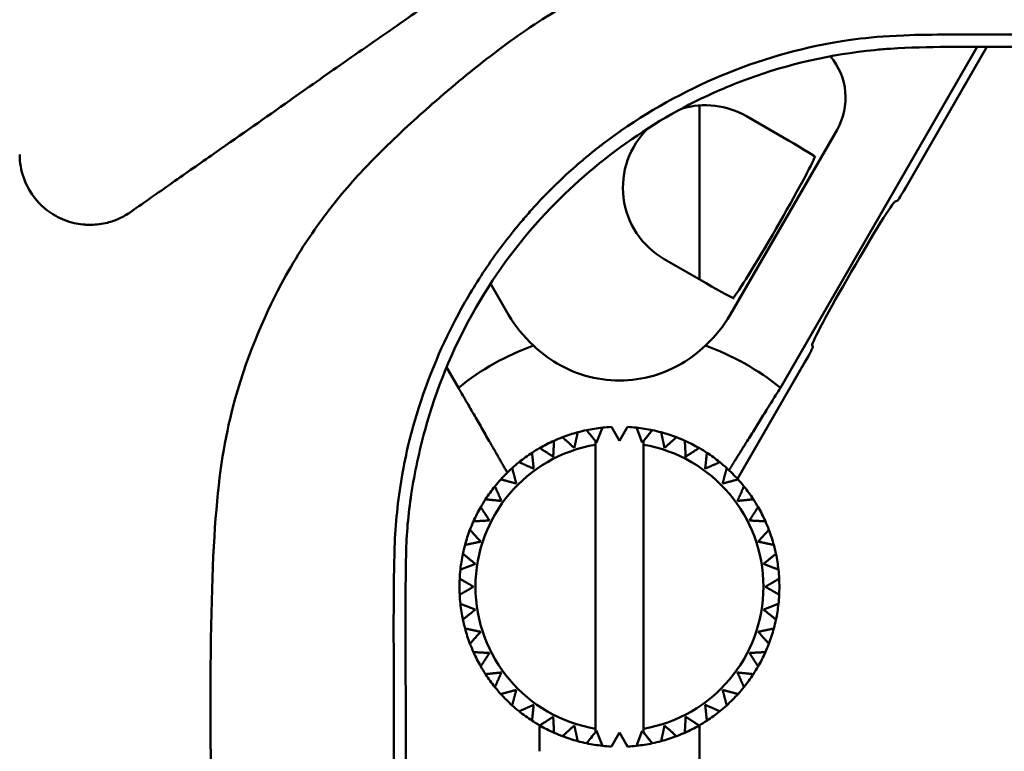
# Model space of a CAD drawing. Header units: millimetres. Extents: x 0 to 4686, y -120 to 1682.
# Tile 62 of 256: x 262 to 292, y 1202 to 1225. Entities that reach past the tile are written whole.
import ezdxf

# ---------------------------------------------------------------- set-up
doc = ezdxf.new("R2010")
doc.units = ezdxf.units.MM
doc.header["$LTSCALE"] = 2
doc.layers.add('Sichtbar (ISO)', color=7, linetype='Continuous', lineweight=50)

msp = doc.modelspace()

# ---------------------------------------------------------------- linework, layer by layer
at = {"layer": 'Sichtbar (ISO)'}
for p, q in [((291.6058, 1224.0193), (285.4546, 1213.3652)), ((289.3728, 1219.6279), (291.908, 1224.0189)), ((282.9212, 1216.7515), (282.9212, 1222.1899)), ((285.7058, 1221.0947), (284.3962, 1221.8508)), ((283.8853, 1215.6471), (287.2231, 1221.4282)), ((289.1084, 1219.2035), (289.0359, 1219.1841)), ((281.8193, 1217.3877), (283.129, 1216.6316)), ((276.3945, 1216.6216), (276.9571, 1215.6471)), ((286.4681, 1214.6304), (286.4487, 1214.7029)), ((284.1136, 1210.5186), (286.2328, 1214.1892)), ((275.3878, 1213.3652), (275.0169, 1214.0077)), ((279.1159, 1211.9737), (279.1159, 1211.9737)), ((279.7078, 1211.6517), (279.887, 1212.1185)), ((279.887, 1212.1185), (279.887, 1212.1185)), ((280.1713, 1212.1408), (280.4213, 1211.7078)), ((280.4213, 1211.7078), (280.6713, 1212.1408)), ((280.6713, 1212.1408), (280.6712, 1212.1409)), ((280.9556, 1212.1185), (281.1347, 1211.6517)), ((281.4494, 1212.0403), (281.4494, 1212.0403)), ((278.3769, 1211.7101), (278.3769, 1211.7101)), ((279.6713, 1211.6968), (279.7078, 1211.6517)), ((281.1347, 1211.6517), (281.1713, 1211.6968)), ((281.1713, 1211.6968), (281.1713, 1202.5974)), ((281.1713, 1211.6968), (281.1713, 1211.6968)), ((282.2022, 1211.8192), (282.2022, 1211.8192)), ((277.6883, 1211.3341), (277.6882, 1211.3341)), ((279.6713, 1202.71), (279.6713, 1211.5842)), ((281.1713, 1202.71), (281.1713, 1211.5842)), ((282.9112, 1211.4831), (282.9111, 1211.4831)), ((283.5588, 1211.0402), (283.5587, 1211.0402)), ((277.067, 1210.855), (277.0669, 1210.855)), ((284.1292, 1210.5014), (284.1291, 1210.5014)), ((276.5282, 1210.2846), (276.5282, 1210.2846)), ((284.6083, 1209.8801), (284.6082, 1209.8801)), ((276.0853, 1209.637), (276.0853, 1209.637)), ((275.7492, 1208.928), (275.7492, 1208.928)), ((276.0837, 1208.5564), (276.0838, 1208.5564)), ((275.5947, 1208.4525), (275.5947, 1208.4525)), ((275.5281, 1208.1752), (275.5281, 1208.1752)), ((275.4499, 1207.6814), (275.4499, 1207.6814)), ((275.9167, 1207.8606), (275.9167, 1207.8606)), ((275.4276, 1207.3971), (275.4275, 1207.3971)), ((275.8605, 1207.1471), (275.8606, 1207.1471)), ((275.4275, 1206.8971), (275.4276, 1206.8971)), ((275.4499, 1206.6128), (275.4499, 1206.6128)), ((275.9167, 1206.4336), (275.9167, 1206.4336)), ((275.5281, 1206.119), (275.5281, 1206.119)), ((275.5947, 1205.8417), (275.5947, 1205.8417)), ((276.0837, 1205.7378), (276.0838, 1205.7378)), ((275.7492, 1205.3662), (275.7492, 1205.3662)), ((276.0853, 1204.6572), (276.0853, 1204.6572)), ((276.5282, 1204.0096), (276.5282, 1204.0096)), ((284.1291, 1203.7928), (284.1292, 1203.7928)), ((277.0669, 1203.4392), (277.067, 1203.4392)), ((283.5587, 1203.254), (283.5588, 1203.254)), ((277.6882, 1202.9601), (277.6883, 1202.9601)), ((277.9212, 1202.817), (277.9212, 1202.0033)), ((282.9111, 1202.8111), (282.9112, 1202.8111)), ((282.9212, 1202.0033), (282.9212, 1202.8169)), ((278.3769, 1202.5841), (278.3769, 1202.5841)), ((279.7078, 1202.6425), (279.6713, 1202.5974)), ((279.887, 1202.1757), (279.7078, 1202.6425)), ((280.4213, 1202.5864), (280.1713, 1202.1534)), ((280.6713, 1202.1534), (280.4213, 1202.5864)), ((281.1347, 1202.6425), (280.9556, 1202.1757)), ((281.1713, 1202.5974), (281.1347, 1202.6425)), ((281.1713, 1202.5974), (281.1713, 1202.5974)), ((282.2022, 1202.475), (282.2022, 1202.475)), ((279.1159, 1202.3205), (279.1159, 1202.3205)), ((279.887, 1202.1757), (279.887, 1202.1757)), ((280.6712, 1202.1534), (280.6713, 1202.1534)), ((281.4494, 1202.2539), (281.4494, 1202.2539))]:
    msp.add_line(p, q, dxfattribs=at)
for centre, radius, start, end in [((280.4212, 1217.6471), 4, 210, 227.82277), ((280.4212, 1217.6471), 4, 312.17723, 330), ((280.4212, 1207.1471), 8, 109.61591, 128.9893), ((280.4212, 1207.1471), 8, 51.0107, 70.38409), ((280.4212, 1207.1471), 5, 105.13402, 110.86598), ((280.4213, 1207.1471), 5, 101.86598, 105.13401), ((280.4212, 1207.1471), 5, 96.13402, 101.86598), ((280.4213, 1207.1471), 5, 92.86598, 96.13402), ((280.4213, 1207.1471), 5, 83.86598, 87.13402), ((280.4212, 1207.1471), 5, 78.13402, 83.86598), ((280.4213, 1207.1471), 5, 74.86598, 78.13401), ((280.4212, 1207.1471), 5, 69.13402, 74.86598), ((280.4212, 1207.1471), 5, 114.13402, 119.86599), ((280.4213, 1207.1471), 5, 110.86598, 114.13401), ((280.4213, 1207.1471), 5, 65.86598, 69.13401), ((280.4212, 1207.1471), 5, 60.13402, 65.86519), ((280.4213, 1207.1471), 4.5, 99.59407, 260.40593), ((280.4212, 1207.1471), 5, 123.13402, 128.86599), ((280.4213, 1207.1471), 5, 119.86598, 123.13401), ((280.4213, 1207.1471), 4.5, 279.59407, 80.40593), ((280.4213, 1207.1471), 5, 56.86598, 60.13401), ((280.4212, 1207.1471), 5, 51.13402, 56.86519), ((280.4213, 1207.1471), 5, 128.86598, 132.13401), ((280.4213, 1207.1471), 5, 47.86598, 51.13401), ((280.4212, 1207.1471), 5, 132.13402, 137.86599), ((280.4212, 1207.1471), 5, 42.13402, 47.8652), ((280.4213, 1207.1471), 5, 137.86598, 141.13401), ((280.4213, 1207.1471), 5, 38.86598, 42.13401), ((280.4212, 1207.1471), 5, 141.13402, 146.86599), ((280.4212, 1207.1471), 5, 33.13402, 38.86523), ((280.4213, 1207.1471), 5, 146.86598, 150.13401), ((280.4213, 1207.1471), 5, 29.86598, 33.13401), ((280.4212, 1207.1471), 5, 150.13402, 155.86599), ((280.4212, 1207.1471), 5, 24.13402, 29.86529), ((280.4213, 1207.1471), 5, 155.86598, 159.13401), ((280.4213, 1207.1471), 5, 20.86598, 24.13401), ((280.4212, 1207.1471), 5, 159.13402, 164.86599), ((280.4212, 1207.1471), 5, 15.13413, 20.86536), ((280.4213, 1207.1471), 5, 164.86598, 168.13401), ((280.4213, 1207.1471), 5, 11.86598, 15.13401), ((280.4212, 1207.1471), 5, 168.13402, 173.86599), ((280.4212, 1207.1471), 5, 6.13426, 11.86544), ((280.4213, 1207.1471), 5, 173.86598, 177.13401), ((280.4213, 1207.1471), 5, 2.86598, 6.13401), ((280.4212, 1207.1471), 5, 177.13403, 182.86599), ((280.4212, 1207.1471), 5, 357.13437, 2.86554), ((280.4213, 1207.1471), 5, 182.86598, 186.13401), ((280.4213, 1207.1471), 5, 353.86598, 357.13401), ((280.4212, 1207.1471), 5, 186.13403, 191.86599), ((280.4212, 1207.1471), 5, 348.13448, 353.86565), ((280.4213, 1207.1471), 5, 191.86598, 195.13401), ((280.4213, 1207.1471), 5, 344.86598, 348.13401), ((280.4212, 1207.1471), 5, 195.13403, 200.86599), ((280.4212, 1207.1471), 5, 339.13458, 344.86577), ((280.4213, 1207.1471), 5, 200.86598, 204.13401), ((280.4213, 1207.1471), 5, 335.86598, 339.13401), ((280.4212, 1207.1471), 5, 204.13403, 209.86599), ((280.4212, 1207.1471), 5, 330.13466, 335.86589), ((280.4213, 1207.1471), 5, 209.86598, 213.13401), ((280.4213, 1207.1471), 5, 326.86598, 330.13401), ((280.4212, 1207.1471), 5, 213.13403, 218.86599), ((280.4212, 1207.1471), 5, 321.13472, 326.86599), ((280.4213, 1207.1471), 5, 218.86598, 222.13401), ((280.4213, 1207.1471), 5, 317.86598, 321.13401), ((280.4212, 1207.1471), 5, 222.13403, 227.86599), ((280.4212, 1207.1471), 5, 312.13477, 317.86599), ((280.4213, 1207.1471), 5, 227.86598, 231.13401), ((280.4213, 1207.1471), 5, 308.86598, 312.13401), ((280.4212, 1207.1471), 5, 231.13403, 236.86599), ((280.4212, 1207.1471), 5, 303.1348, 308.86599), ((280.4213, 1207.1471), 5, 236.86598, 240.13401), ((280.4212, 1207.1471), 5, 240.13403, 245.86599), ((280.4212, 1207.1471), 5, 294.13482, 299.86599), ((280.4213, 1207.1471), 5, 299.86598, 303.13401), ((280.4213, 1207.1471), 5, 245.86598, 249.13401), ((280.4212, 1207.1471), 5, 249.13403, 254.86599), ((280.4212, 1207.1471), 5, 285.13481, 290.86599), ((280.4213, 1207.1471), 5, 290.86598, 294.13401), ((280.4213, 1207.1471), 5, 254.86598, 258.13401), ((280.4212, 1207.1471), 5, 258.13403, 263.86599), ((280.4213, 1207.1471), 5, 263.86598, 267.13402), ((280.4213, 1207.1471), 5, 272.86598, 276.13402), ((280.4212, 1207.1471), 5, 276.13402, 281.86599), ((280.4213, 1207.1471), 5, 281.86598, 285.13401)]:
    msp.add_arc(centre, radius, start, end, dxfattribs=at)
for centre, major_axis, ratio, start_param, end_param in [((285.4879, 1222.4253), (1.7363, 1.0024), 0.99757, 5.2370077, 6.4655094), ((283.1076, 1219.6194), (-2.233, 1.2892), 0.9993908, 4.7122876, 5.5277223), ((283.1076, 1219.6194), (-2.233, 1.2892), 0.9993908, 6.0059774, 7.8540606), ((285.6883, 1221.0645), (-0.866, 0.5), 0.0349213, 3.1764984, 4.7123919), ((285.2419, 1218.3871), (-1.2944, -2.242), 0.0349199, 0.1717714, 2.9698187), ((289.3577, 1219.6366), (0.25, 0.433), 0.0349216, 3.1764977, 4.7123895), ((287.745, 1216.9419), (1.2944, 2.242), 0.0349216, 0.0347096, 3.1068307), ((283.1464, 1216.6618), (0.866, -0.5), 0.0349203, 4.7123898, 6.2482796), ((286.2177, 1214.198), (0.25, 0.433), 0.0349216, 4.7123895, 6.2482799), ((282.436, 1213.2561), (-2.3496, -2.9004), 0.0003733, 5.145238, 5.2802775), ((278.4066, 1201.0381), (-2.3497, -2.9004), 0.0003753, 2.003647, 2.1386864)]:
    msp.add_ellipse(centre, major_axis=major_axis, ratio=ratio, start_param=start_param, end_param=end_param, dxfattribs=at)
for points, knots in [([(285.0062, 1227.8507), (283.5866, 1227.5216), (282.1947, 1227.0411), (280.0708, 1226.073), (279.2916, 1225.6617), (277.8367, 1224.7826), (277.1675, 1224.3273), (276.5115, 1223.8273)], [0.00000299, 0.00000299, 0.00000299, 0.00000299, 0.43717929, 0.43717929, 0.70136613, 0.70136613, 0.94744634, 0.94744634, 0.94744634, 0.94744634]), ([(265.1331, 1218.8554), (265.594, 1219.178), (266.0622, 1219.5062), (266.957, 1220.1327), (267.3942, 1220.4386), (268.574, 1221.2642), (269.3605, 1221.8133), (270.6569, 1222.7252), (271.232, 1223.132), (272.4203, 1223.9617), (273.0445, 1224.3866), (273.9804, 1225.0438), (274.2394, 1225.2282), (274.7483, 1225.5881), (275.0018, 1225.7655), (275.2583, 1225.9451)], [0.000001, 0.000001, 0.000001, 0.000001, 0.1795615, 0.1795615, 0.3464076, 0.3464076, 0.6326894, 0.6326894, 0.8394521, 0.8394521, 1.0703355, 1.0703355, 1.1629891, 1.1629891, 1.2511013, 1.2511013, 1.2511013, 1.2511013]), ([(292.1501, 1224.406), (292.1458, 1224.4059), (292.1118, 1224.4057), (292.0912, 1224.4056), (292.0764, 1224.4055), (292.032, 1224.4052), (292.0024, 1224.4051), (291.9136, 1224.4047), (291.8544, 1224.4045), (291.6768, 1224.4041), (291.5583, 1224.4041), (291.2025, 1224.4044), (290.9655, 1224.4049), (290.2365, 1224.4036), (289.7807, 1224.3987), (288.0736, 1224.3297), (287.359, 1224.2042), (286.8044, 1224.0968)], [-0.29554258, -0.29554258, -0.29554258, -0.29554258, -0.29478388, -0.29478388, -0.29283955, -0.29283955, -0.28895021, -0.28895021, -0.2811692, -0.2811692, -0.26560004, -0.26560004, -0.23441586, -0.23441586, -0.16961503, -0.16961503, -0.00031505, -0.00031505, -0.00031505, -0.00031505]), ([(315.9903, 1224.4129), (314.8758, 1224.4127), (313.7735, 1224.4119), (312.6456, 1224.411), (311.5177, 1224.4101), (310.3643, 1224.4089), (309.297, 1224.408), (308.2298, 1224.407), (307.2487, 1224.4061), (306.2298, 1224.4056), (305.211, 1224.405), (304.1542, 1224.405), (303.1616, 1224.4053), (302.1689, 1224.4057), (301.2402, 1224.4065), (300.2757, 1224.408), (300.2169, 1224.4081), (300.158, 1224.4082), (300.099, 1224.4083), (299.1895, 1224.4098), (298.2546, 1224.4121), (297.3905, 1224.4135), (296.4703, 1224.4151), (295.6304, 1224.4159), (294.7702, 1224.4151), (293.91, 1224.4142), (293.0296, 1224.4116), (292.1501, 1224.406)], [0.00000005, 0.00000005, 0.00000005, 0.00000005, 0.125, 0.125, 0.125, 0.25, 0.25, 0.25, 0.375, 0.375, 0.375, 0.5, 0.5, 0.5, 0.625, 0.625, 0.625, 0.63261803, 0.63261803, 0.63261803, 0.75, 0.75, 0.75, 0.875, 0.875, 0.875, 0.99999988, 0.99999988, 0.99999988, 0.99999988]), ([(292.4536, 1224.0203), (292.4525, 1224.0203), (292.4514, 1224.0203), (292.4491, 1224.0203), (292.448, 1224.0203), (292.4445, 1224.0202), (292.4422, 1224.0202), (292.4352, 1224.0202), (292.4306, 1224.0201), (292.4167, 1224.0201), (292.4075, 1224.02), (292.3797, 1224.0199), (292.3612, 1224.0198), (292.3056, 1224.0195), (292.2686, 1224.0194), (292.1575, 1224.0191), (292.0834, 1224.019), (291.8611, 1224.0189), (291.7161, 1224.0191), (291.256, 1224.02), (290.9718, 1224.0206), (290.0834, 1224.0156), (289.4907, 1224.0031), (288.7317, 1223.9512), (288.5636, 1223.9374), (287.0414, 1223.7879), (285.7125, 1223.4872), (284.1425, 1222.9123), (283.8455, 1222.7931), (282.5256, 1222.2168), (281.5486, 1221.6619), (279.7253, 1220.3695), (278.8806, 1219.6336), (278.1184, 1218.8225)], [0.0000093, 0.0000093, 0.0000093, 0.0000093, 0.0003473, 0.0003473, 0.0006944, 0.0006944, 0.0013886, 0.0013886, 0.002777, 0.002777, 0.005554, 0.005554, 0.0111083, 0.0111083, 0.022218, 0.022218, 0.0444411, 0.0444411, 0.0888933, 0.0888933, 0.1795715, 0.1795715, 0.3606997, 0.3606997, 0.4122594, 0.4122594, 0.8240752, 0.8240752, 0.921665, 0.921665, 1.2629947, 1.2629947, 1.6037766, 1.6037766, 1.6037766, 1.6037766]), ([(286.8044, 1224.0968), (285.5575, 1223.8516), (284.3297, 1223.4527), (282.0126, 1222.4085), (280.9071, 1221.7525), (279.8937, 1220.9793)], [-0.76220443, -0.76220443, -0.76220443, -0.76220443, -0.38335009, -0.38335009, -0.00005914, -0.00005914, -0.00005914, -0.00005914]), ([(294.4499, 1224.027), (294.1164, 1224.0265), (293.7829, 1224.0257), (293.1175, 1224.0235), (292.7856, 1224.0221), (292.4536, 1224.0203)], [0.00013283, 0.00013283, 0.00013283, 0.00013283, 0.10018355, 0.10018355, 0.19976277, 0.19976277, 0.19976277, 0.19976277]), ([(276.5115, 1223.8273), (275.8362, 1223.3191), (275.1973, 1222.7838), (274.3105, 1222.0071), (274.0578, 1221.7816), (273.5114, 1221.2765), (273.2378, 1221.0135), (272.9638, 1220.7401)], [0.00043129, 0.00043129, 0.00043129, 0.00043129, 0.25466096, 0.25466096, 0.35999276, 0.35999276, 0.47771514, 0.47771514, 0.47771514, 0.47771514]), ([(279.8937, 1220.9793), (279.8462, 1220.9429), (279.7979, 1220.9056), (279.7008, 1220.8298), (279.6528, 1220.7919), (279.5095, 1220.6773), (279.4148, 1220.5998), (279.1335, 1220.3643), (278.9496, 1220.203), (278.4234, 1219.7197), (278.0922, 1219.387), (277.7767, 1219.0409)], [-0.2893232, -0.2893232, -0.2893232, -0.2893232, -0.27066864, -0.27066864, -0.25226593, -0.25226593, -0.21545626, -0.21545626, -0.14180369, -0.14180369, -0.00007015, -0.00007015, -0.00007015, -0.00007015]), ([(261.6713, 1220.6575), (261.6713, 1220.4073), (261.714, 1220.1602), (261.851, 1219.771), (261.9473, 1219.5508), (262.3106, 1219.0782), (262.5422, 1218.8808), (262.9794, 1218.6355), (263.172, 1218.5613), (263.46, 1218.4941), (263.5505, 1218.4789), (263.6848, 1218.4648), (263.7281, 1218.4616), (263.793, 1218.4587), (263.8146, 1218.458), (263.858, 1218.4573), (263.8797, 1218.4573), (264.0738, 1218.46), (264.2459, 1218.4827), (264.5392, 1218.5574), (264.6617, 1218.6004), (264.9029, 1218.7098), (265.0211, 1218.7769), (265.1331, 1218.8554)], [-0.58942716, -0.58942716, -0.58942716, -0.58942716, -0.45411844, -0.45411844, -0.36329977, -0.36329977, -0.26867445, -0.26867445, -0.20166287, -0.20166287, -0.17146793, -0.17146793, -0.15714904, -0.15714904, -0.15002295, -0.15002295, -0.14286021, -0.14286021, -0.08599731, -0.08599731, -0.04366859, -0.04366859, -0.000001, -0.000001, -0.000001, -0.000001]), ([(272.9638, 1220.7401), (272.7396, 1220.5212), (272.5358, 1220.3107), (272.1019, 1219.8414), (271.8782, 1219.586), (271.2177, 1218.7839), (270.8242, 1218.2364), (270.2426, 1217.3133), (270.0403, 1216.964), (269.2974, 1215.5676), (268.7183, 1214.2232), (268.3369, 1212.7583)], [0.0003185, 0.0003185, 0.0003185, 0.0003185, 0.0955394, 0.0955394, 0.20332108, 0.20332108, 0.42626841, 0.42626841, 0.55884104, 0.55884104, 0.93909724, 0.93909724, 0.93909724, 0.93909724]), ([(277.1719, 1218.3383), (277.2709, 1218.4595), (277.3715, 1218.5794), (277.5735, 1218.8134), (277.6746, 1218.9275), (277.7767, 1219.0409)], [0.000036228, 0.000036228, 0.000036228, 0.000036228, 0.047503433, 0.047503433, 0.093678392, 0.093678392, 0.093678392, 0.093678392]), ([(278.1184, 1218.8225), (277.2258, 1217.8717), (276.4567, 1216.8111), (275.189, 1214.5327), (274.6917, 1213.3153), (274.343, 1212.0525), (274.3426, 1212.051), (274.343, 1212.0491)], [0.00000306, 0.00000306, 0.00000306, 0.00000306, 0.39349616, 0.39349616, 0.78806738, 0.78806738, 0.78854659, 0.78854659, 0.78854659, 0.78854659]), ([(277.1719, 1218.3383), (276.9891, 1218.1145), (276.8133, 1217.8877), (276.4746, 1217.4273), (276.311, 1217.1927), (275.8377, 1216.4756), (275.5484, 1215.9838), (274.835, 1214.6175), (274.3747, 1213.5585), (274.0054, 1212.2724)], [-0.87524352, -0.87524352, -0.87524352, -0.87524352, -0.75840303, -0.75840303, -0.64093944, -0.64093944, -0.40487983, -0.40487983, 0, 0, 0, 0]), ([(277.7355, 1214.6828), (277.9557, 1214.4711), (278.2031, 1214.2818), (278.7214, 1213.9776), (279.0251, 1213.8391), (279.6951, 1213.6462), (280.0631, 1213.5928), (280.7794, 1213.5928), (281.1474, 1213.6462), (281.8174, 1213.8391), (282.1211, 1213.9776), (282.6394, 1214.2818), (282.8868, 1214.4711), (283.107, 1214.6828)], [-0.87510806, -0.87510806, -0.87510806, -0.87510806, -0.76040998, -0.76040998, -0.65296927, -0.65296927, -0.54552857, -0.54552857, -0.43808787, -0.43808787, -0.33064717, -0.33064717, -0.21594909, -0.21594909, -0.21594909, -0.21594909]), ([(268.3369, 1212.7583), (267.8391, 1210.8454), (267.6303, 1208.5842), (267.6393, 1200.7862), (267.6843, 1200.0569), (267.6915, 1192.1226), (267.6927, 1188.0154), (267.694, 1179.1635), (267.6814, 1172.1528), (267.6783, 1164.9474)], [0, 0, 0, 0, 0.5960169, 0.5960169, 0.8647819, 0.8647819, 0.9290045, 0.9290045, 1.2342208, 1.2342208, 1.2342208, 1.2342208]), ([(274.0054, 1212.2724), (273.9733, 1212.1712), (273.9458, 1212.0694), (273.8925, 1211.8645), (273.8666, 1211.7615), (273.8419, 1211.6585)], [0.000392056, 0.000392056, 0.000392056, 0.000392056, 0.032314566, 0.032314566, 0.064401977, 0.064401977, 0.064401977, 0.064401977]), ([(274.3439, 1212.0465), (274.1639, 1211.3875), (274.0172, 1210.717), (273.8192, 1209.4189), (273.7609, 1208.7908), (273.7501, 1208.1612)], [0.00051991, 0.00051991, 0.00051991, 0.00051991, 0.20643533, 0.20643533, 0.3954194, 0.3954194, 0.3954194, 0.3954194]), ([(273.8419, 1211.6585), (273.7563, 1211.3035), (273.6806, 1210.9394), (273.6176, 1210.5741), (273.5546, 1210.2088), (273.5042, 1209.8423), (273.4672, 1209.4772), (273.4302, 1209.1122), (273.406, 1208.7484), (273.3922, 1208.3693)], [0, 0, 0, 0, 0.3333333, 0.3333333, 0.3333333, 0.6666667, 0.6666667, 0.6666667, 1, 1, 1, 1]), ([(273.3922, 1208.3693), (273.3692, 1207.6318), (273.3598, 1206.8322), (273.3637, 1205.126), (273.365, 1204.793), (273.3708, 1203.0703), (273.371, 1201.7959), (273.3674, 1198.102), (273.3605, 1195.6323), (273.3482, 1184.0856), (273.3618, 1174.814), (273.3627, 1164.9474)], [0.0000021, 0.0000021, 0.0000021, 0.0000021, 0.2214387, 0.2214387, 0.2750777, 0.2750777, 0.4992858, 0.4992858, 0.9131035, 0.9131035, 2.0712397, 2.0712397, 2.0712397, 2.0712397]), ([(273.7501, 1208.1569), (273.7222, 1206.8447), (273.7321, 1205.5268), (273.7376, 1204.2013), (273.7435, 1202.777), (273.744, 1201.344), (273.7422, 1199.8988), (273.7408, 1198.7022), (273.7379, 1197.4974), (273.7357, 1196.2907), (273.7327, 1194.6838), (273.7307, 1193.0734), (273.7294, 1191.4743), (273.7271, 1188.6744), (273.7267, 1185.9089), (273.7275, 1183.1254), (273.7282, 1180.3419), (273.7301, 1177.5404), (273.732, 1174.5316), (273.734, 1171.5229), (273.736, 1168.307), (273.7361, 1164.9471)], [0, 0, 0, 0, 0.09640316, 0.09640316, 0.09640316, 0.2, 0.2, 0.2, 0.28577747, 0.28577747, 0.28577747, 0.4, 0.4, 0.4, 0.6, 0.6, 0.6, 0.8, 0.8, 0.8, 0.99999994, 0.99999994, 0.99999994, 0.99999994]), ([(282.9212, 1202.0033), (282.9229, 1200.7264), (282.924, 1199.4495), (282.9434, 1198.1728), (282.9554, 1197.3814), (282.9744, 1196.5901), (283.0088, 1195.7994), (283.0403, 1195.0771), (283.0846, 1194.3552), (283.1509, 1193.6353), (283.2126, 1192.9665), (283.2932, 1192.2993), (283.4035, 1191.6366), (283.506, 1191.0201), (283.6343, 1190.4074), (283.7974, 1189.8042), (283.8876, 1189.4707), (283.9885, 1189.1401), (284.1004, 1188.8131), (284.2907, 1188.2567), (284.5128, 1187.7107), (284.7609, 1187.1775), (285.2885, 1186.0438), (285.9341, 1184.9674), (286.6265, 1183.9251), (287.0172, 1183.3369), (287.4229, 1182.7596), (287.8359, 1182.1868), (288.0999, 1181.8207), (288.3669, 1181.4565), (288.6353, 1181.0936), (288.9932, 1180.6099), (289.3536, 1180.1284), (289.7146, 1179.6473), (290.8276, 1178.1635), (291.9457, 1176.6829), (293.0657, 1175.2038), (295.2277, 1172.3487), (297.3965, 1169.4992), (299.5402, 1166.6306), (300.0538, 1165.9433), (300.566, 1165.2549), (301.0682, 1164.5592), (301.5059, 1163.9528), (301.9361, 1163.3409), (302.3527, 1162.7201), (302.7434, 1162.1381), (303.1221, 1161.5482), (303.4803, 1160.9454), (304.1338, 1159.8456), (304.7187, 1158.7026), (305.1638, 1157.5045), (305.3986, 1156.8723), (305.5945, 1156.2247), (305.7513, 1155.5689), (306.0436, 1154.3461), (306.2, 1153.0946), (306.2889, 1151.8404), (306.3376, 1151.1533), (306.366, 1150.4654), (306.3848, 1149.7772), (306.4212, 1148.4428), (306.4212, 1147.1072), (306.4212, 1145.7721)], [0, 0, 0, 0, 0.0608257, 0.0608257, 0.0608257, 0.0985275, 0.0985275, 0.0985275, 0.1329671, 0.1329671, 0.1329671, 0.1649618, 0.1649618, 0.1649618, 0.1947283, 0.1947283, 0.1947283, 0.2111858, 0.2111858, 0.2111858, 0.2391865, 0.2391865, 0.2391865, 0.2987194, 0.2987194, 0.2987194, 0.3323121, 0.3323121, 0.3323121, 0.3537806, 0.3537806, 0.3537806, 0.3823973, 0.3823973, 0.3823973, 0.4706436, 0.4706436, 0.4706436, 0.6409893, 0.6409893, 0.6409893, 0.6818033, 0.6818033, 0.6818033, 0.7173771, 0.7173771, 0.7173771, 0.750735, 0.750735, 0.750735, 0.8116004, 0.8116004, 0.8116004, 0.8437163, 0.8437163, 0.8437163, 0.9035957, 0.9035957, 0.9035957, 0.9364005, 0.9364005, 0.9364005, 1, 1, 1, 1])]:
    msp.add_open_spline(points, degree=3, knots=knots, dxfattribs=at)
for points, weights in [([(276.9181, 1210.7147), (276.3295, 1211.7341), (275.3878, 1213.3652)], [1.0704883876, 1.13438697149, 1.13547403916]), ([(285.4546, 1213.3652), (284.4638, 1211.7787), (283.8466, 1210.7895)], [1.134882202, 1.13355563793, 1.0698074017]), ([(279.0119, 1211.4847), (279.0615, 1211.7179), (279.1159, 1211.9737)], [1.08768728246, 1.09819409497, 1.10577045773]), ([(279.1159, 1211.9737), (279.0615, 1211.7179), (279.012, 1211.4846)], [1.10577042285, 1.0981932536, 1.08768501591]), ([(279.6713, 1211.6968), (279.5379, 1211.8616), (279.3932, 1212.0403)], [1.09016571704, 1.09910285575, 1.10577041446]), ([(279.7078, 1211.6517), (279.7933, 1211.8744), (279.887, 1212.1185)], [1.07344378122, 1.08140923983, 1.08645472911]), ([(280.4213, 1211.7079), (280.5405, 1211.9144), (280.6712, 1212.1409)], [1.07344396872, 1.08140929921, 1.08645472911]), ([(281.1347, 1211.6517), (281.2848, 1211.8371), (281.4494, 1212.0403)], [1.08734876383, 1.09779440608, 1.10530974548]), ([(281.8306, 1211.4846), (281.7811, 1211.7179), (281.7267, 1211.9737)], [1.08768500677, 1.09819327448, 1.10577045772]), ([(278.3507, 1211.2108), (278.3632, 1211.449), (278.3769, 1211.7101)], [1.08768681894, 1.09819392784, 1.10577045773]), ([(278.3769, 1211.7101), (278.3633, 1211.4489), (278.3508, 1211.2107)], [1.10577042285, 1.0981932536, 1.08768501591]), ([(279.012, 1211.4846), (278.8347, 1211.6442), (278.6404, 1211.8192)], [1.08768500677, 1.09819327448, 1.10577045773]), ([(279.6713, 1211.6968), (279.6713, 1211.6398), (279.6713, 1211.5842)], [1.03479395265, 1.03412362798, 1.03329574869]), ([(281.1713, 1211.5842), (281.1713, 1211.6398), (281.1713, 1211.6968)], [1.03329574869, 1.03412360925, 1.03479392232]), ([(281.8306, 1211.4847), (282.0079, 1211.6442), (282.2022, 1211.8192)], [1.08768849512, 1.09819453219, 1.10577045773]), ([(282.2022, 1211.8192), (282.0079, 1211.6442), (281.8306, 1211.4846)], [1.10577042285, 1.0981932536, 1.08768501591]), ([(282.4918, 1211.2107), (282.4794, 1211.4489), (282.4657, 1211.7101)], [1.08768500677, 1.09819327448, 1.10577045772]), ([(277.7405, 1210.8368), (277.7156, 1211.074), (277.6882, 1211.3341)], [1.08768631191, 1.09819374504, 1.10577045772]), ([(277.6883, 1211.3341), (277.7156, 1211.074), (277.7406, 1210.8368)], [1.10577042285, 1.0981932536, 1.08768501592]), ([(278.3508, 1211.2107), (278.1507, 1211.3406), (277.9314, 1211.4831)], [1.08768500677, 1.09819327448, 1.10577045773]), ([(282.4918, 1211.2108), (282.6918, 1211.3407), (282.9111, 1211.4831)], [1.08768860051, 1.09819457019, 1.10577045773]), ([(282.9112, 1211.4831), (282.6919, 1211.3406), (282.4918, 1211.2107)], [1.10577042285, 1.0981932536, 1.08768501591]), ([(283.102, 1210.8368), (283.127, 1211.074), (283.1543, 1211.3341)], [1.08768500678, 1.09819327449, 1.10577045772]), ([(277.7406, 1210.8368), (277.5227, 1210.9338), (277.2838, 1211.0402)], [1.08768500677, 1.09819327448, 1.10577045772]), ([(283.102, 1210.8368), (283.3199, 1210.9338), (283.5587, 1211.0402)], [1.08768861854, 1.09819457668, 1.10577045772]), ([(283.5588, 1211.0402), (283.3199, 1210.9338), (283.102, 1210.8368)], [1.10577042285, 1.0981932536, 1.08768501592]), ([(277.1963, 1210.372), (277.1346, 1210.6024), (277.0669, 1210.855)], [1.08768577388, 1.09819355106, 1.10577045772]), ([(277.067, 1210.855), (277.1346, 1210.6024), (277.1964, 1210.372)], [1.10577042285, 1.0981932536, 1.08768501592]), ([(283.6462, 1210.372), (283.708, 1210.6024), (283.7756, 1210.855)], [1.08768500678, 1.09819327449, 1.10577045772]), ([(277.1964, 1210.372), (276.966, 1210.4338), (276.7134, 1210.5014)], [1.08768500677, 1.09819327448, 1.10577045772]), ([(283.6462, 1210.3721), (283.8766, 1210.4338), (284.1291, 1210.5014)], [1.08768854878, 1.09819455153, 1.10577045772]), ([(284.1292, 1210.5014), (283.8766, 1210.4338), (283.6462, 1210.372)], [1.10577042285, 1.0981932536, 1.08768501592]), ([(276.7315, 1209.8278), (276.6345, 1210.0457), (276.5282, 1210.2846)], [1.08768521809, 1.09819335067, 1.10577045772]), ([(276.5282, 1210.2846), (276.6346, 1210.0457), (276.7316, 1209.8278)], [1.10577042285, 1.0981932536, 1.08768501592]), ([(284.111, 1209.8278), (284.208, 1210.0457), (284.3144, 1210.2846)], [1.08768500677, 1.09819327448, 1.10577045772]), ([(276.7316, 1209.8278), (276.4944, 1209.8528), (276.2343, 1209.8801)], [1.08768500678, 1.09819327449, 1.10577045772]), ([(284.111, 1209.8278), (284.3482, 1209.8528), (284.6082, 1209.8801)], [1.08768839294, 1.09819449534, 1.10577045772]), ([(284.6083, 1209.8801), (284.3482, 1209.8528), (284.111, 1209.8278)], [1.10577042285, 1.0981932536, 1.08768501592]), ([(276.3576, 1209.2176), (276.2277, 1209.4177), (276.0853, 1209.637)], [1.08768500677, 1.09819327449, 1.10577045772]), ([(276.0853, 1209.637), (276.2278, 1209.4177), (276.3577, 1209.2176)], [1.10577042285, 1.0981932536, 1.08768501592]), ([(284.4849, 1209.2176), (284.6149, 1209.4177), (284.7573, 1209.637)], [1.08768500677, 1.09819327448, 1.10577045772]), ([(276.3577, 1209.2176), (276.1195, 1209.2051), (275.8583, 1209.1915)], [1.08768500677, 1.09819327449, 1.10577045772]), ([(284.9843, 1209.1915), (284.7231, 1209.2051), (284.4849, 1209.2176)], [1.10577042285, 1.0981932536, 1.08768501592]), ([(276.0837, 1208.5564), (275.9241, 1208.7337), (275.7492, 1208.928)], [1.08768500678, 1.09819327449, 1.10577045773]), ([(275.7492, 1208.928), (275.9242, 1208.7337), (276.0838, 1208.5564)], [1.10577042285, 1.0981932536, 1.08768501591]), ([(284.7588, 1208.5564), (284.9184, 1208.7337), (285.0934, 1208.928)], [1.08768500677, 1.09819327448, 1.10577045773]), ([(275.5947, 1208.4525), (275.8504, 1208.5069), (276.0837, 1208.5564)], [1.10577042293, 1.09819325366, 1.08768501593]), ([(276.0838, 1208.5564), (275.8505, 1208.5069), (275.5947, 1208.4525)], [1.08768500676, 1.09819327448, 1.10577045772]), ([(285.2479, 1208.4525), (284.9921, 1208.5069), (284.7588, 1208.5564)], [1.10577042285, 1.0981932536, 1.08768501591]), ([(275.9167, 1207.8606), (275.7313, 1208.0107), (275.5281, 1208.1752)], [1.08768500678, 1.09819327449, 1.10577045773]), ([(275.5281, 1208.1752), (275.7314, 1208.0107), (275.9167, 1207.8606)], [1.10577042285, 1.0981932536, 1.08768501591]), ([(284.9259, 1207.8606), (285.1112, 1208.0107), (285.3145, 1208.1752)], [1.08768500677, 1.09819327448, 1.10577045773]), ([(275.4499, 1207.6814), (275.694, 1207.7751), (275.9167, 1207.8606)], [1.10577042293, 1.09819325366, 1.08768501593]), ([(275.9167, 1207.8606), (275.694, 1207.7751), (275.4499, 1207.6814)], [1.08768500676, 1.09819327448, 1.10577045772]), ([(285.3927, 1207.6814), (285.1486, 1207.7751), (284.9259, 1207.8606)], [1.10577042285, 1.0981932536, 1.08768501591]), ([(275.8605, 1207.1471), (275.6539, 1207.2664), (275.4275, 1207.3971)], [1.08768500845, 1.0981932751, 1.10577045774]), ([(275.4276, 1207.3971), (275.654, 1207.2664), (275.8606, 1207.1471)], [1.10577041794, 1.09819324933, 1.0876850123]), ([(284.982, 1207.1471), (285.1886, 1207.2664), (285.415, 1207.3971)], [1.08768500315, 1.09819327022, 1.10577045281]), ([(275.4275, 1206.8971), (275.6539, 1207.0278), (275.8605, 1207.1471)], [1.10577042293, 1.09819325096, 1.08768500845]), ([(275.8606, 1207.1471), (275.654, 1207.0278), (275.4276, 1206.8971)], [1.08768500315, 1.09819327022, 1.10577045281]), ([(285.415, 1206.8971), (285.1886, 1207.0278), (284.982, 1207.1471)], [1.10577041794, 1.09819324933, 1.0876850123]), ([(275.9167, 1206.4336), (275.694, 1206.5191), (275.4499, 1206.6128)], [1.08768500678, 1.09819327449, 1.10577045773]), ([(275.4499, 1206.6128), (275.694, 1206.5191), (275.9167, 1206.4336)], [1.10577042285, 1.0981932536, 1.08768501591]), ([(275.5281, 1206.119), (275.7313, 1206.2835), (275.9167, 1206.4336)], [1.10577042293, 1.09819325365, 1.08768501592]), ([(275.9167, 1206.4336), (275.7314, 1206.2835), (275.5281, 1206.119)], [1.08768500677, 1.09819327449, 1.10577045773]), ([(284.9259, 1206.4336), (285.1486, 1206.5191), (285.3927, 1206.6128)], [1.08768500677, 1.09819327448, 1.10577045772]), ([(285.3145, 1206.119), (285.1112, 1206.2835), (284.9259, 1206.4336)], [1.10577042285, 1.0981932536, 1.08768501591]), ([(276.0837, 1205.7378), (275.8504, 1205.7873), (275.5946, 1205.8417)], [1.08768500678, 1.09819327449, 1.10577045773]), ([(275.5947, 1205.8417), (275.8505, 1205.7873), (276.0838, 1205.7378)], [1.10577042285, 1.0981932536, 1.08768501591]), ([(284.7588, 1205.7378), (284.9921, 1205.7873), (285.2479, 1205.8417)], [1.08768500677, 1.09819327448, 1.10577045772]), ([(275.7492, 1205.3662), (275.9241, 1205.5605), (276.0837, 1205.7378)], [1.10577042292, 1.09819325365, 1.08768501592]), ([(276.0838, 1205.7378), (275.9242, 1205.5605), (275.7492, 1205.3662)], [1.08768500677, 1.09819327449, 1.10577045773]), ([(285.0934, 1205.3662), (284.9184, 1205.5605), (284.7588, 1205.7378)], [1.10577042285, 1.0981932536, 1.08768501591]), ([(275.8583, 1205.1027), (276.1195, 1205.0891), (276.3577, 1205.0766)], [1.10577042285, 1.0981932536, 1.08768501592]), ([(276.0853, 1204.6572), (276.2277, 1204.8765), (276.3576, 1205.0766)], [1.10577042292, 1.09819325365, 1.08768501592]), ([(276.3577, 1205.0766), (276.2278, 1204.8765), (276.0853, 1204.6572)], [1.08768500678, 1.09819327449, 1.10577045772]), ([(284.4849, 1205.0766), (284.7231, 1205.0891), (284.9843, 1205.1027)], [1.08768500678, 1.09819327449, 1.10577045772]), ([(284.7573, 1204.6572), (284.6149, 1204.8765), (284.4849, 1205.0766)], [1.10577042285, 1.0981932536, 1.08768501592]), ([(276.2343, 1204.4141), (276.4944, 1204.4414), (276.7316, 1204.4664)], [1.10577042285, 1.0981932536, 1.08768501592]), ([(276.5282, 1204.0096), (276.6345, 1204.2485), (276.7315, 1204.4664)], [1.10577042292, 1.0981934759, 1.08768563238]), ([(276.7316, 1204.4664), (276.6346, 1204.2485), (276.5282, 1204.0096)], [1.08768500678, 1.09819327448, 1.10577045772]), ([(284.3144, 1204.0096), (284.208, 1204.2485), (284.111, 1204.4664)], [1.10577042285, 1.0981932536, 1.08768501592]), ([(284.111, 1204.4664), (284.3482, 1204.4414), (284.6083, 1204.4141)], [1.08768500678, 1.09819327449, 1.10577045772]), ([(276.7134, 1203.7928), (276.966, 1203.8604), (277.1964, 1203.9222)], [1.10577042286, 1.09819325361, 1.08768501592]), ([(277.0669, 1203.4392), (277.1346, 1203.6918), (277.1963, 1203.9222)], [1.10577042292, 1.098193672, 1.08768617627]), ([(277.1964, 1203.9222), (277.1346, 1203.6918), (277.067, 1203.4392)], [1.08768500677, 1.09819327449, 1.10577045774]), ([(284.1291, 1203.7928), (283.8766, 1203.8604), (283.6462, 1203.9222)], [1.10577042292, 1.09819448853, 1.08768844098]), ([(283.7756, 1203.4392), (283.708, 1203.6918), (283.6462, 1203.9222)], [1.10577042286, 1.09819325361, 1.08768501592]), ([(283.6462, 1203.9222), (283.8766, 1203.8604), (284.1292, 1203.7928)], [1.08768500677, 1.09819327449, 1.10577045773]), ([(277.2838, 1203.254), (277.5227, 1203.3604), (277.7406, 1203.4574)], [1.10577042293, 1.09819325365, 1.08768501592]), ([(277.6882, 1202.9601), (277.7156, 1203.2202), (277.7405, 1203.4574)], [1.10577042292, 1.09819385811, 1.08768669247]), ([(277.7406, 1203.4574), (277.7156, 1203.2202), (277.6883, 1202.9601)], [1.08768500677, 1.09819327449, 1.10577045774]), ([(283.5587, 1203.254), (283.3199, 1203.3604), (283.102, 1203.4574)], [1.10577042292, 1.09819453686, 1.08768857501]), ([(283.1543, 1202.9601), (283.127, 1203.2202), (283.102, 1203.4574)], [1.10577042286, 1.09819325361, 1.08768501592]), ([(283.102, 1203.4574), (283.3199, 1203.3604), (283.5588, 1203.254)], [1.08768500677, 1.09819327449, 1.10577045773]), ([(277.9314, 1202.8111), (278.1507, 1202.9536), (278.3508, 1203.0835)], [1.10577042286, 1.0981932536, 1.08768501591]), ([(278.3769, 1202.5841), (278.3632, 1202.8452), (278.3507, 1203.0834)], [1.10577042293, 1.09819402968, 1.0876871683]), ([(278.3508, 1203.0835), (278.3633, 1202.8453), (278.3769, 1202.5841)], [1.08768500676, 1.09819327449, 1.10577045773]), ([(282.4657, 1202.5841), (282.4794, 1202.8453), (282.4918, 1203.0835)], [1.10577042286, 1.0981932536, 1.08768501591]), ([(282.4918, 1203.0835), (282.6919, 1202.9536), (282.9112, 1202.8111)], [1.08768500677, 1.09819327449, 1.10577045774]), ([(282.9111, 1202.8111), (282.6918, 1202.9535), (282.4918, 1203.0834)], [1.10577042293, 1.09819455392, 1.08768862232]), ([(278.6404, 1202.475), (278.8347, 1202.65), (279.012, 1202.8096)], [1.10577042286, 1.0981932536, 1.08768501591]), ([(279.1159, 1202.3205), (279.0615, 1202.5763), (279.0119, 1202.8095)], [1.10577042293, 1.09819418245, 1.08768759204]), ([(279.012, 1202.8096), (279.0615, 1202.5763), (279.1159, 1202.3205)], [1.08768500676, 1.09819327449, 1.10577045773]), ([(279.6713, 1202.71), (279.6713, 1202.6544), (279.6713, 1202.5974)], [1.03329574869, 1.03412360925, 1.03479392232]), ([(281.1713, 1202.5974), (281.1713, 1202.6544), (281.1713, 1202.71)], [1.03479395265, 1.03412362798, 1.03329574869]), ([(281.7267, 1202.3205), (281.7811, 1202.5763), (281.8306, 1202.8096)], [1.10577042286, 1.0981932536, 1.08768501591]), ([(281.8306, 1202.8096), (282.0079, 1202.65), (282.2022, 1202.475)], [1.08768500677, 1.09819327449, 1.10577045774]), ([(282.2022, 1202.475), (282.0079, 1202.65), (281.8306, 1202.8095)], [1.10577042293, 1.09819453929, 1.08768858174]), ([(279.887, 1202.1757), (279.7933, 1202.4198), (279.7078, 1202.6425)], [1.08645470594, 1.08140926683, 1.07344392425]), ([(280.6712, 1202.1534), (280.5405, 1202.3798), (280.4213, 1202.5863)], [1.08645470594, 1.08140931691, 1.07344408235]), ([(281.4494, 1202.2539), (281.2848, 1202.4571), (281.1347, 1202.6425)], [1.10530965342, 1.09779437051, 1.08734882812]), ([(281.1713, 1202.5974), (281.3047, 1202.4326), (281.4494, 1202.2539)], [1.09016571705, 1.09910285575, 1.10577041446])]:
    msp.add_rational_spline(points, weights, degree=2, dxfattribs=at)

doc.saveas('drawing.dxf')
